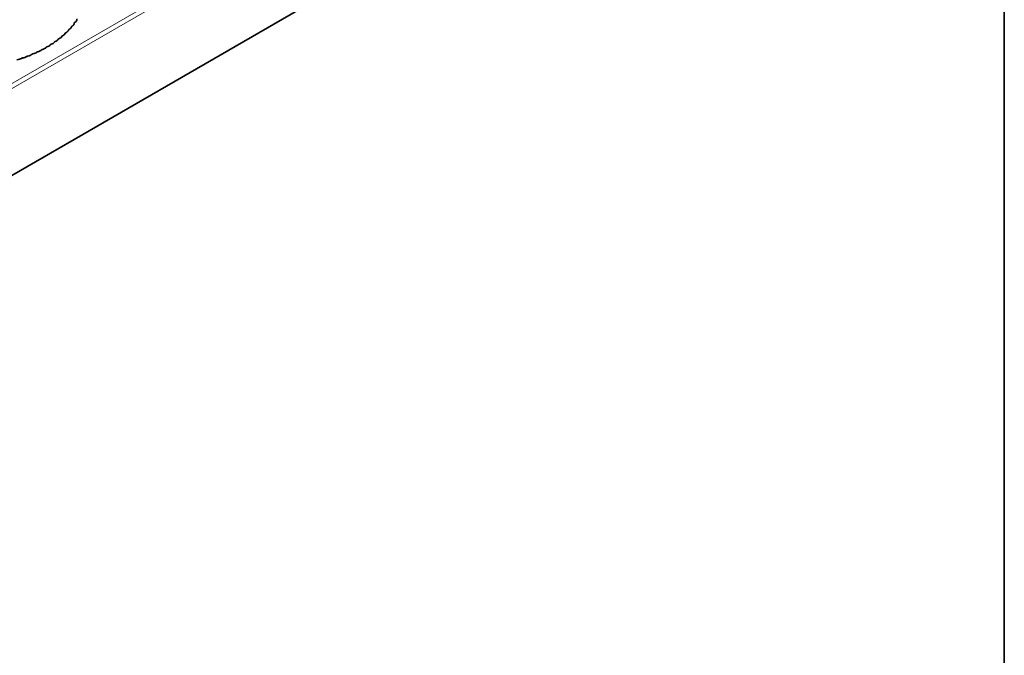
# Model space of a CAD drawing. Header units: millimetres. Extents: x 7 to 415, y 7 to 290.
# Tile 72 of 86: x 349 to 413, y 55 to 96. Entities that reach past the tile are written whole.
import ezdxf

# ---------------------------------------------------------------- set-up
doc = ezdxf.new("R2010")
doc.units = ezdxf.units.MM
for name, color, linetype, lineweight in [('Rahmen (ISO)', 7, 'Continuous', 35), ('Sichtbar (ISO)', 7, 'Continuous', 35), ('Sichtbar schmal (ISO)', 7, 'Continuous', 18)]:
    doc.layers.add(name, color=color, linetype=linetype, lineweight=lineweight)

# ---------------------------------------------------------------- blocks, each defined once
blk = doc.blocks.new('Ränder MoltoLuce')
at = {"layer": 'Rahmen (ISO)'}
blk.add_line((413, 290), (413, 7), dxfattribs=at)

msp = doc.modelspace()

# ---------------------------------------------------------------- linework, layer by layer
at = {"layer": 'Sichtbar (ISO)'}
msp.add_line((401.826, 116.849), (296.043, 55.775), dxfattribs=at)
for centre, major_axis, ratio, start_param, end_param in [((352.27, 96.292), (-0.5, 0.14), 0.638448, 2.489402, 3.277374), ((351.508, 95.451), (-0.527, 0.113), 0.601505, 2.39625, 3.076434), ((351.717, 95.65), (-0.521, 0.119), 0.610703, 2.439828, 3.124599), ((351.912, 95.857), (-0.516, 0.127), 0.619206, 2.484617, 3.174735), ((350.798, 94.901), (-0.544, 0.098), 0.571129, 2.272418, 2.943836), ((351.048, 95.077), (-0.539, 0.102), 0.581607, 2.312566, 2.985989), ((351.285, 95.26), (-0.533, 0.107), 0.591767, 2.353834, 3.030203), ((349.664, 94.278), (0.568, -0.088), 0.527737, 5.264152, 5.937575), ((349.968, 94.422), (0.562, -0.09), 0.538663, 5.300217, 5.971635), ((350.258, 94.574), (0.556, -0.092), 0.549578, 5.337259, 6.007655), ((350.535, 94.734), (-0.55, 0.094), 0.560427, 2.233355, 2.903752), ((348.671, 93.892), (-0.587, 0.088), 0.495429, 2.019981, 2.704752), ((349.016, 94.013), (0.581, -0.088), 0.50607, 5.194847, 5.875031), ((349.347, 94.141), (0.575, -0.088), 0.516855, 5.229036, 5.905404)]:
    msp.add_ellipse(centre, major_axis=major_axis, ratio=ratio, start_param=start_param, end_param=end_param, dxfattribs=at)
for points, degree in [([(352.465, 95.778), (352.519, 95.805), (352.561, 95.84), (352.592, 95.881), (352.611, 95.929), (352.613, 95.987)], 5), ([(352.611, 95.968), (352.61, 95.96), (352.609, 95.953), (352.608, 95.945)], 3), ([(352.77, 96.152), (352.771, 96.165), (352.773, 96.178), (352.776, 96.19)], 3), ([(352.776, 96.182), (352.774, 96.177), (352.773, 96.171), (352.772, 96.166), (352.771, 96.161), (352.77, 96.155)], 5)]:
    msp.add_open_spline(points, degree=degree, dxfattribs=at)
for points, weights in [([(352.777, 96.197), (352.777, 96.206), (352.78, 96.214), (352.785, 96.221), (352.793, 96.228), (352.805, 96.234)], [1, 1.03162869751, 1.04744304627, 1.04744304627, 1.03162869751, 1]), ([(352.029, 95.318), (352.032, 95.328), (352.036, 95.336), (352.044, 95.342), (352.054, 95.348), (352.068, 95.353)], [1, 1.0348407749, 1.05226116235, 1.05226116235, 1.0348407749, 1]), ([(352.237, 95.526), (352.239, 95.535), (352.243, 95.543), (352.25, 95.55), (352.26, 95.556), (352.273, 95.562)], [1, 1.03390913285, 1.05086369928, 1.05086369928, 1.03390913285, 1]), ([(352.431, 95.741), (352.432, 95.751), (352.436, 95.759), (352.443, 95.766), (352.452, 95.772), (352.465, 95.778)], [1, 1.03391725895, 1.05087588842, 1.05087588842, 1.03391725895, 1]), ([(351.321, 94.744), (351.326, 94.754), (351.333, 94.762), (351.341, 94.768), (351.353, 94.773), (351.368, 94.777)], [1, 1.03717955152, 1.05576932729, 1.05576932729, 1.03717955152, 1]), ([(351.571, 94.928), (351.575, 94.937), (351.581, 94.945), (351.59, 94.951), (351.601, 94.957), (351.616, 94.961)], [1, 1.03648379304, 1.05472568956, 1.05472568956, 1.03648379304, 1]), ([(351.807, 95.119), (351.81, 95.128), (351.816, 95.136), (351.824, 95.143), (351.834, 95.148), (351.849, 95.153)], [1, 1.03570165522, 1.05355248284, 1.05355248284, 1.03570165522, 1]), ([(350.24, 94.12), (350.223, 94.117), (350.21, 94.114), (350.2, 94.108), (350.191, 94.102), (350.183, 94.093)], [1, 1.03717955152, 1.05576932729, 1.05576932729, 1.03717955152, 1]), ([(350.543, 94.272), (350.527, 94.269), (350.514, 94.265), (350.504, 94.26), (350.495, 94.253), (350.489, 94.244)], [1, 1.03777993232, 1.05666989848, 1.05666989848, 1.03777993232, 1]), ([(350.8, 94.421), (350.795, 94.418), (350.79, 94.415), (350.787, 94.411), (350.783, 94.407), (350.78, 94.403)], [1.0478440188, 1.04782292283, 1.04302797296, 1.0334591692, 1.01911651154, 1]), ([(350.8, 94.421), (350.805, 94.424), (350.81, 94.427), (350.817, 94.429), (350.824, 94.431), (350.832, 94.433)], [1.0478440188, 1.04782292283, 1.04302797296, 1.0334591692, 1.01911651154, 1]), ([(351.058, 94.569), (351.063, 94.579), (351.07, 94.586), (351.079, 94.592), (351.092, 94.597), (351.107, 94.601)], [1, 1.03777993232, 1.05666989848, 1.05666989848, 1.03777993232, 1]), ([(349.246, 93.711), (349.23, 93.71), (349.216, 93.707), (349.204, 93.703), (349.194, 93.697), (349.185, 93.689)], [1, 1.0348407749, 1.05226116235, 1.05226116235, 1.0348407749, 1]), ([(349.591, 93.84), (349.575, 93.838), (349.561, 93.835), (349.55, 93.83), (349.54, 93.824), (349.532, 93.815)], [1, 1.03570165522, 1.05355248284, 1.05355248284, 1.03570165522, 1]), ([(349.923, 93.976), (349.906, 93.974), (349.893, 93.97), (349.882, 93.965), (349.872, 93.959), (349.864, 93.95)], [1, 1.03648379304, 1.05472568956, 1.05472568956, 1.03648379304, 1])]:
    msp.add_rational_spline(points, weights, degree=5, dxfattribs=at)
at = {"layer": 'Sichtbar schmal (ISO)'}
for p, q in [((401.685, 122.728), (295.902, 61.654)), ((296.043, 61.409), (401.826, 122.483))]:
    msp.add_line(p, q, dxfattribs=at)

# ---------------------------------------------------------------- block references
msp.add_blockref('Ränder MoltoLuce', (0, 0))

doc.saveas('drawing.dxf')
